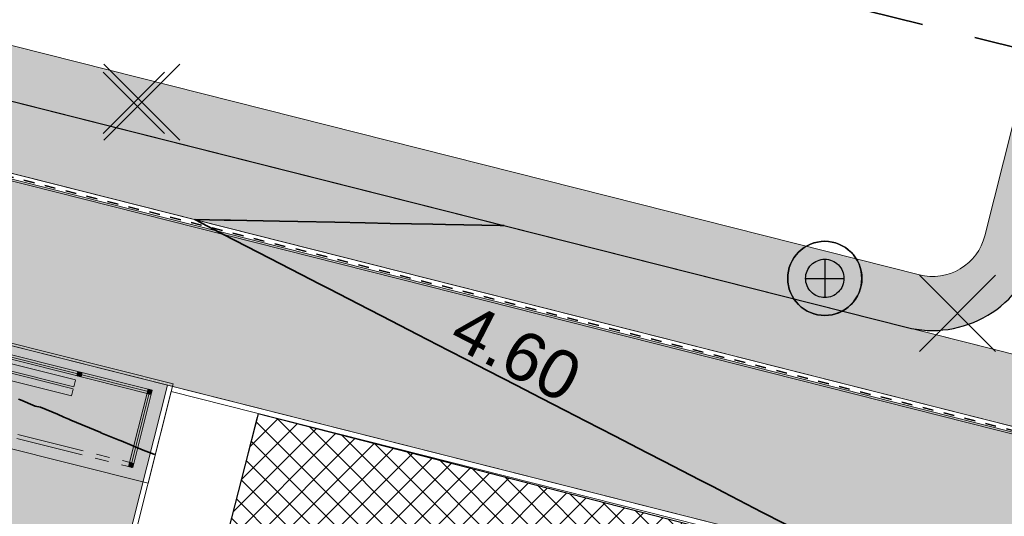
# Model space of a CAD drawing. Header units: metres. Extents: x 538891 to 1080079, y 6588829 to 13178720.
# Tile 213 of 256: x 539595 to 539613, y 6589399 to 6589409. Entities that reach past the tile are written whole.
import ezdxf

# ---------------------------------------------------------------- set-up
doc = ezdxf.new("R2010")
doc.units = ezdxf.units.M
doc.header["$LTSCALE"] = 0.4
for name, pattern in [('#9_CENTER', [5, 3.125, -0.625, 0.625, -0.625]), ('#9_DASHED', [47.625, 31.75, -15.875]), ('#9_VIA31', [1, 0.5, -0.5]), ('KATASTRIPIIR', [17.5, 10, -2.5, 2.5, -2.5])]:
    doc.linetypes.add(name, pattern=pattern)
doc.layers.add('GEO', color=7, linetype='Continuous')
doc.layers.add('KOLDE PST', color=7, linetype='Continuous')
doc.styles.add('Swis721 Lt BT', font='swissl.ttf')

# ---------------------------------------------------------------- blocks, each defined once
blk = doc.blocks.new('#9_ootekoda1')
at = {"color": 1, "linetype": 'Continuous', "lineweight": 9, "true_color": 0xff0000}
for p, q in [((2.107, 1.482), (-2.109, 1.478)), ((-2.109, 1.478), (-2.108, -0.002)), ((-2.029, 1.478), (-2.028, -0.002)), ((-0.724, 1.399), (-0.724, 1.479)), ((-0.644, 1.399), (-0.644, 1.479)), ((0.687, 1.481), (0.687, 1.401)), ((0.767, 1.481), (0.767, 1.401)), ((2.028, 0.002), (2.027, 1.482)), ((2.108, 0.002), (2.107, 1.482)), ((2.107, 1.402), (-2.109, 1.398)), ((2.067, 1.442), (-2.069, 1.438)), ((-2.069, 1.438), (-2.068, 0.038)), ((0.68, 1.322), (-1.407, 1.32)), ((-1.407, 1.32), (-1.406, 1.184)), ((0.68, 1.187), (0.68, 1.314)), ((2.068, 0.042), (2.067, 1.442)), ((-1.406, 1.184), (0.68, 1.187)), ((0.68, 1.149), (-1.406, 1.147)), ((-1.406, 1.147), (-1.406, 1.012)), ((0.68, 1.014), (0.68, 1.141)), ((-1.406, 1.012), (0.68, 1.014)), ((-2.068, 0.038), (-2.028, 0.038)), ((2.028, 0.042), (2.068, 0.042))]:
    blk.add_line(p, q, dxfattribs=at)
at = {"color": 7, "linetype": 'Continuous', "lineweight": 9}
for p, q in [((-2.109, 1.472), (-2.069, 1.432)), ((-2.109, 1.463), (-2.069, 1.423)), ((-2.107, 1.478), (-2.067, 1.438)), ((-2.098, 1.478), (-2.058, 1.438)), ((-2.089, 1.478), (-2.049, 1.438)), ((-2.08, 1.478), (-2.04, 1.438)), ((-2.072, 1.478), (-2.031, 1.438)), ((-2.063, 1.478), (-2.029, 1.445)), ((-2.054, 1.478), (-2.029, 1.454)), ((-2.045, 1.478), (-2.029, 1.462)), ((-2.036, 1.478), (-2.029, 1.471)), ((-0.724, 1.475), (-0.688, 1.439)), ((-0.724, 1.475), (-0.688, 1.439)), ((-0.724, 1.466), (-0.697, 1.439)), ((-0.719, 1.479), (-0.679, 1.439)), ((-0.71, 1.479), (-0.67, 1.439)), ((-0.702, 1.479), (-0.661, 1.439)), ((-0.693, 1.479), (-0.653, 1.439)), ((-0.684, 1.479), (-0.644, 1.439)), ((-0.675, 1.479), (-0.644, 1.448)), ((-0.666, 1.479), (-0.644, 1.457)), ((-0.657, 1.479), (-0.644, 1.466)), ((-0.648, 1.479), (-0.644, 1.475)), ((0.687, 1.48), (0.726, 1.441)), ((0.687, 1.471), (0.717, 1.441)), ((0.687, 1.462), (0.709, 1.441)), ((0.695, 1.481), (0.735, 1.441)), ((0.704, 1.481), (0.744, 1.441)), ((0.713, 1.481), (0.753, 1.441)), ((0.722, 1.481), (0.762, 1.441)), ((0.73, 1.481), (0.767, 1.444)), ((0.739, 1.481), (0.767, 1.453)), ((0.748, 1.481), (0.767, 1.462)), ((0.757, 1.481), (0.767, 1.471)), ((0.766, 1.481), (0.767, 1.479)), ((2.027, 1.476), (2.061, 1.442)), ((2.027, 1.468), (2.052, 1.442)), ((2.03, 1.482), (2.107, 1.405)), ((2.039, 1.482), (2.107, 1.414)), ((2.047, 1.482), (2.107, 1.423)), ((2.056, 1.482), (2.107, 1.432)), ((2.065, 1.482), (2.107, 1.441)), ((2.074, 1.482), (2.107, 1.45)), ((2.083, 1.482), (2.107, 1.458)), ((2.092, 1.482), (2.107, 1.467)), ((2.1, 1.482), (2.107, 1.476)), ((-2.109, 1.454), (-2.069, 1.414)), ((-2.109, 1.445), (-2.069, 1.405)), ((-2.109, 1.436), (-2.071, 1.398)), ((-2.109, 1.427), (-2.08, 1.398)), ((-2.109, 1.419), (-2.089, 1.398)), ((-2.109, 1.41), (-2.098, 1.398)), ((-2.109, 1.401), (-2.106, 1.398)), ((-0.724, 1.457), (-0.706, 1.439)), ((-0.724, 1.449), (-0.715, 1.439)), ((-0.724, 1.44), (-0.723, 1.439)), ((-0.724, 1.431), (-0.692, 1.399)), ((-0.724, 1.422), (-0.701, 1.399)), ((-0.724, 1.413), (-0.71, 1.399)), ((-0.724, 1.404), (-0.719, 1.399)), ((-0.723, 1.439), (-0.683, 1.399)), ((-0.715, 1.439), (-0.674, 1.399)), ((-0.706, 1.439), (-0.666, 1.399)), ((-0.697, 1.439), (-0.657, 1.399)), ((-0.688, 1.439), (-0.648, 1.399)), ((-0.688, 1.439), (-0.648, 1.399)), ((-0.679, 1.439), (-0.644, 1.404)), ((-0.67, 1.439), (-0.644, 1.413)), ((-0.661, 1.439), (-0.644, 1.422)), ((-0.653, 1.439), (-0.644, 1.43)), ((-0.644, 1.439), (-0.644, 1.439)), ((0.687, 1.453), (0.7, 1.441)), ((0.687, 1.444), (0.691, 1.441)), ((0.687, 1.436), (0.722, 1.401)), ((0.687, 1.427), (0.713, 1.401)), ((0.687, 1.418), (0.704, 1.401)), ((0.687, 1.409), (0.696, 1.401)), ((0.691, 1.441), (0.731, 1.401)), ((0.7, 1.441), (0.74, 1.401)), ((0.709, 1.441), (0.749, 1.401)), ((0.717, 1.441), (0.757, 1.401)), ((0.726, 1.441), (0.766, 1.401)), ((0.735, 1.441), (0.767, 1.409)), ((0.744, 1.441), (0.767, 1.418)), ((0.753, 1.441), (0.767, 1.426)), ((0.762, 1.441), (0.767, 1.435)), ((2.027, 1.459), (2.043, 1.442)), ((2.027, 1.45), (2.034, 1.442)), ((2.027, 1.441), (2.066, 1.402)), ((2.027, 1.432), (2.057, 1.402)), ((2.027, 1.423), (2.048, 1.402)), ((2.027, 1.415), (2.039, 1.402)), ((2.027, 1.406), (2.03, 1.402)), ((2.034, 1.442), (2.067, 1.41)), ((2.043, 1.442), (2.067, 1.419)), ((2.052, 1.442), (2.067, 1.428)), ((2.061, 1.442), (2.067, 1.436)), ((2.067, 1.436), (2.101, 1.402)), ((2.067, 1.428), (2.092, 1.402)), ((2.067, 1.419), (2.083, 1.402)), ((2.067, 1.41), (2.074, 1.402)), ((-2.108, 0.075), (-2.031, -0.002)), ((-2.108, 0.066), (-2.04, -0.002)), ((-2.108, 0.057), (-2.048, -0.002)), ((-2.108, 0.049), (-2.057, -0.002)), ((-2.108, 0.04), (-2.066, -0.002)), ((-2.108, 0.031), (-2.075, -0.002)), ((-2.108, 0.022), (-2.084, -0.002)), ((-2.108, 0.013), (-2.093, -0.002)), ((-2.108, 0.004), (-2.101, -0.002)), ((-2.102, 0.078), (-2.068, 0.044)), ((-2.093, 0.078), (-2.068, 0.053)), ((-2.084, 0.078), (-2.068, 0.062)), ((-2.075, 0.078), (-2.068, 0.07)), ((-2.068, 0.07), (-2.035, 0.038)), ((-2.068, 0.062), (-2.044, 0.038)), ((-2.068, 0.053), (-2.053, 0.038)), ((-2.068, 0.044), (-2.062, 0.038)), ((-2.067, 0.078), (-2.028, 0.039)), ((-2.062, 0.038), (-2.028, 0.004)), ((-2.058, 0.078), (-2.028, 0.048)), ((-2.053, 0.038), (-2.028, 0.013)), ((-2.049, 0.078), (-2.028, 0.057)), ((-2.044, 0.038), (-2.028, 0.022)), ((-2.04, 0.078), (-2.028, 0.066)), ((-2.035, 0.038), (-2.028, 0.031)), ((-2.031, 0.078), (-2.028, 0.075)), ((2.028, 0.08), (2.066, 0.042)), ((2.028, 0.071), (2.057, 0.042)), ((2.028, 0.062), (2.048, 0.042)), ((2.028, 0.053), (2.039, 0.042)), ((2.028, 0.044), (2.03, 0.042)), ((2.028, 0.036), (2.062, 0.002)), ((2.028, 0.027), (2.053, 0.002)), ((2.028, 0.018), (2.044, 0.002)), ((2.028, 0.009), (2.035, 0.002)), ((2.03, 0.042), (2.07, 0.002)), ((2.035, 0.082), (2.068, 0.049)), ((2.039, 0.042), (2.079, 0.002)), ((2.043, 0.082), (2.068, 0.058)), ((2.048, 0.042), (2.088, 0.002)), ((2.052, 0.082), (2.068, 0.066)), ((2.057, 0.042), (2.097, 0.002)), ((2.061, 0.082), (2.068, 0.075)), ((2.066, 0.042), (2.106, 0.002)), ((2.068, 0.075), (2.108, 0.035)), ((2.068, 0.066), (2.108, 0.026)), ((2.068, 0.058), (2.108, 0.018)), ((2.068, 0.049), (2.108, 0.009)), ((2.07, 0.082), (2.108, 0.044)), ((2.079, 0.082), (2.108, 0.053)), ((2.088, 0.082), (2.108, 0.062)), ((2.096, 0.082), (2.108, 0.071)), ((2.105, 0.082), (2.108, 0.079))]:
    blk.add_line(p, q, dxfattribs=at)
at = {"color": 1, "linetype": '#9_CENTER', "lineweight": 9, "true_color": 0xff0000}
for p, q in [((-2.108, 0.078), (2.108, 0.082)), ((-2.108, -0.002), (2.108, 0.002))]:
    blk.add_line(p, q, dxfattribs=at)
at = {"color": 1, "linetype": '#9_DASHED', "lineweight": 9, "true_color": 0xff0000, "flags": 128}
blk.add_lwpolyline([(-2.458, -0.212), (2.458, -0.208), (2.456, 1.692), (-2.46, 1.688)], close=True, dxfattribs=at)
blk = doc.blocks.new('#9_019061_PP_TL (2D)')
at = {"linetype": 'Continuous', "lineweight": 0, "true_color": 0xffdf7f}
blk.add_hatch(color=41, dxfattribs=at).paths.add_polyline_path([(540078.003, 6589286.742), (539977.647, 6589311.778), (539969.908, 6589313.555), (539852.414, 6589342.431), (539846.47, 6589343.924), (539792.574, 6589357.385), (539787.216, 6589358.722), (539640.499, 6589395.8), (539628.265, 6589398.679), (539563.853, 6589414.964), (539555.977, 6589416.819), (539478.729, 6589436.237), (539478.412, 6589434.976), (539555.642, 6589415.563), (539563.534, 6589413.704), (539630.826, 6589396.691), (539632.563, 6589396.291), (539640.055, 6589394.571), (539786.85, 6589357.474), (539792.259, 6589356.124), (539846.155, 6589342.663), (539852.104, 6589341.168), (539969.597, 6589312.292), (539977.344, 6589310.514), (540019.725, 6589299.941), (540032.932, 6589296.647), (540077.689, 6589285.481), (540077.696, 6589285.479)])
at = {"linetype": 'Continuous', "lineweight": 0, "true_color": 0xadadad}
h = blk.add_hatch(color=253, dxfattribs=at)
edge = h.paths.add_edge_path()
edge.add_line((539477.763, 6589431.943), (539486.257, 6589429.808))
edge.add_line((539486.257, 6589429.808), (539486.111, 6589429.226))
edge.add_line((539486.111, 6589429.226), (539487.565, 6589428.86))
edge.add_line((539487.565, 6589428.86), (539487.712, 6589429.442))
edge.add_line((539487.712, 6589429.442), (539555.659, 6589412.363))
edge.add_line((539555.659, 6589412.363), (539562.756, 6589410.649))
edge.add_line((539562.756, 6589410.649), (539566.807, 6589409.679))
edge.add_line((539566.807, 6589409.679), (539620.112, 6589396.202))
edge.add_arc((539619.597, 6589394.166), 2.1, -13.6535, 75.8113, ccw=False)
edge.add_line((539621.638, 6589393.67), (539620.716, 6589389.878))
edge.add_line((539620.716, 6589389.878), (539624.409, 6589388.981))
edge.add_line((539624.409, 6589388.981), (539625.313, 6589392.701))
edge.add_arc((539627.353, 6589392.205), 2.1, 75.8112, 166.3466, ccw=False)
edge.add_line((539627.868, 6589394.241), (539632.602, 6589393.044))
edge.add_line((539632.602, 6589393.044), (539643.072, 6589390.611))
edge.add_line((539643.072, 6589390.611), (539786.037, 6589354.482))
edge.add_line((539786.037, 6589354.482), (539792.301, 6589352.918))
edge.add_line((539792.301, 6589352.918), (539845.344, 6589339.67))
edge.add_line((539845.344, 6589339.67), (539851.412, 6589338.146))
edge.add_line((539851.412, 6589338.146), (539860.749, 6589335.851))
edge.add_line((539860.749, 6589335.851), (539968.699, 6589309.321))
edge.add_line((539968.699, 6589309.321), (539969.227, 6589309.197))
edge.add_line((539969.227, 6589309.197), (539974.974, 6589307.85))
edge.add_line((539974.974, 6589307.85), (539975.888, 6589307.636))
edge.add_line((539975.888, 6589307.636), (539978.942, 6589306.92))
edge.add_line((539978.942, 6589306.92), (540047.125, 6589289.911))
edge.add_arc((540046.617, 6589287.873), 2.1, -13.971, 75.9922, ccw=False)
edge.add_line((540048.655, 6589287.366), (540047.815, 6589283.99))
edge.add_line((540047.815, 6589283.99), (540051.503, 6589283.073))
edge.add_line((540051.503, 6589283.073), (540052.341, 6589286.444))
edge.add_arc((540054.379, 6589285.937), 2.1, 75.9922, 166.029, ccw=False)
edge.add_line((540054.887, 6589287.974), (540076.817, 6589282.503))
edge.add_line((540076.817, 6589282.503), (540083.44, 6589280.809))
edge.add_line((540083.44, 6589280.809), (540088.494, 6589279.535))
edge.add_arc((540094.458, 6589303.195), 24.4, 255.8537, 302.8232)
edge.add_line((540107.684, 6589282.691), (540136.951, 6589301.569))
edge.add_arc((540138.089, 6589299.804), 2.1, 48.2667, 122.8232, ccw=False)
edge.add_line((540139.487, 6589301.372), (540137.771, 6589305.668))
edge.add_line((540137.771, 6589305.668), (540106.057, 6589285.212))
edge.add_arc((540094.458, 6589303.195), 21.4, 255.8537, 302.8232, ccw=False)
edge.add_line((540089.227, 6589282.444), (540083.948, 6589283.775))
edge.add_line((540083.948, 6589283.775), (540077.664, 6589285.384))
edge.add_line((540077.664, 6589285.384), (540032.908, 6589296.55))
edge.add_line((540032.908, 6589296.55), (540019.7, 6589299.844))
edge.add_line((540019.7, 6589299.844), (539977.321, 6589310.417))
edge.add_line((539977.321, 6589310.417), (539969.574, 6589312.195))
edge.add_line((539969.574, 6589312.195), (539852.079, 6589341.071))
edge.add_line((539852.079, 6589341.071), (539846.13, 6589342.566))
edge.add_line((539846.13, 6589342.566), (539792.234, 6589356.027))
edge.add_line((539792.234, 6589356.027), (539786.826, 6589357.377))
edge.add_line((539786.826, 6589357.377), (539640.031, 6589394.474))
edge.add_line((539640.031, 6589394.474), (539632.54, 6589396.194))
edge.add_line((539632.54, 6589396.194), (539630.802, 6589396.594))
edge.add_line((539630.802, 6589396.594), (539563.511, 6589413.607))
edge.add_line((539563.511, 6589413.607), (539555.618, 6589415.466))
edge.add_line((539555.618, 6589415.466), (539478.485, 6589434.855))
edge.add_line((539478.485, 6589434.855), (539477.763, 6589431.943))
blk.add_hatch(color=253, dxfattribs=at).paths.add_polyline_path([(539575.399, 6589407.507), (539597.749, 6589401.856), (539596.852, 6589398.309), (539594.825, 6589399.049), (539574.509, 6589403.984)])
at = {"color": 26, "linetype": 'Continuous', "lineweight": 9, "true_color": 0x7f1f00, "flags": 128}
for points in [[(539478.378, 6589434.84), (539555.609, 6589415.427), (539563.501, 6589413.568), (539630.793, 6589396.555), (539632.531, 6589396.155), (539640.022, 6589394.435), (539786.816, 6589357.338), (539792.225, 6589355.988), (539846.121, 6589342.527), (539852.07, 6589341.033), (539969.565, 6589312.156), (539977.312, 6589310.378), (540019.691, 6589299.806), (540032.898, 6589296.511), (540077.654, 6589285.345), (540083.938, 6589283.736), (540089.218, 6589282.406, 0.207862), (540106.079, 6589285.178), (540137.895, 6589305.701)], [(539478.412, 6589434.976), (539555.642, 6589415.563), (539563.534, 6589413.704), (539630.826, 6589396.691), (539632.563, 6589396.291), (539640.055, 6589394.571), (539786.85, 6589357.474), (539792.259, 6589356.124), (539846.155, 6589342.663), (539852.104, 6589341.168), (539969.597, 6589312.292), (539977.344, 6589310.514), (540019.725, 6589299.941), (540032.932, 6589296.647), (540077.689, 6589285.481), (540083.973, 6589283.872), (540089.252, 6589282.541, 0.207862), (540106.003, 6589285.296), (540137.819, 6589305.818)]]:
    blk.add_lwpolyline(points, format="xyb", dxfattribs=at)
at = {"color": 26, "linetype": '#9_VIA31', "lineweight": 35, "true_color": 0x7f1f00, "flags": 128}
blk.add_lwpolyline([(538967.148, 6589597.12), (538965.773, 6589591.531), (538963.436, 6589580.669, 0.090401), (538963.194, 6589573.008), (538965.83, 6589555.415, 0.276139), (538973.235, 6589546.397), (538977.322, 6589545.185), (538983.151, 6589543.647, 0.054191), (538991.031, 6589542.458), (538997.302, 6589542.197, -0.05419), (539002.245, 6589541.451), (539020.515, 6589536.63), (539037.121, 6589531.45, 0.091075), (539048.373, 6589530.086), (539075.144, 6589531.72, -0.076752), (539091.29, 6589530.226), (539160.926, 6589512.781), (539209.534, 6589500.512), (539288.549, 6589480.453, 0.019126), (539291.643, 6589479.792), (539316.116, 6589475.538), (539397.213, 6589455.141), (539432.331, 6589446.274), (539471.482, 6589436.614), (539478.395, 6589434.908), (539555.625, 6589415.495), (539563.518, 6589413.636), (539630.809, 6589396.623), (539632.547, 6589396.223), (539640.038, 6589394.503), (539786.833, 6589357.406), (539792.242, 6589356.056), (539846.138, 6589342.595), (539852.087, 6589341.1), (539969.581, 6589312.224), (539977.328, 6589310.446), (540019.708, 6589299.874), (540032.915, 6589296.579), (540077.671, 6589285.413), (540083.955, 6589283.804), (540089.235, 6589282.474, 0.207862), (540106.041, 6589285.237), (540137.857, 6589305.759)], format="xyb", dxfattribs=at)
at = {"color": 41, "linetype": 'Continuous', "lineweight": 9, "true_color": 0xffdf7f, "flags": 128}
for points in [[(539787.216, 6589358.722), (539640.499, 6589395.8), (539628.265, 6589398.679), (539563.853, 6589414.964), (539555.977, 6589416.819), (539478.729, 6589436.237)], [(539478.412, 6589434.976), (539555.642, 6589415.563), (539563.534, 6589413.704), (539630.826, 6589396.691), (539632.563, 6589396.291), (539640.055, 6589394.571), (539786.85, 6589357.474)]]:
    blk.add_lwpolyline(points, dxfattribs=at)
at = {"color": 251, "linetype": 'Continuous', "lineweight": 9, "true_color": 0x5b5b5b, "flags": 128}
blk.add_lwpolyline([(539487.712, 6589429.442), (539555.659, 6589412.363), (539562.756, 6589410.649), (539566.807, 6589409.679), (539620.112, 6589396.202, -0.41148), (539621.638, 6589393.67), (539620.716, 6589389.878), (539624.409, 6589388.981), (539625.313, 6589392.701, -0.416953), (539627.868, 6589394.241), (539632.602, 6589393.044), (539643.072, 6589390.611), (539786.037, 6589354.482)], format="xyb", dxfattribs=at)
blk.add_lwpolyline([(539786.826, 6589357.377), (539640.031, 6589394.474), (539632.54, 6589396.194), (539630.802, 6589396.594), (539563.511, 6589413.607), (539555.618, 6589415.466), (539478.485, 6589434.855)], dxfattribs=at)
at = {"color": 5, "linetype": 'Continuous', "lineweight": 30, "true_color": 0x0000ff, "flags": 128}
blk.add_lwpolyline([(539569.916, 6589413.431), (539611.455, 6589402.929, 0.414214), (539613.884, 6589404.378), (539614.752, 6589407.811)], format="xyb", dxfattribs=at)
at = {"color": 41, "linetype": 'Continuous', "lineweight": 9, "true_color": 0xffdf7f, "flags": 128}
blk.add_lwpolyline([(539614.752, 6589407.811), (539613.884, 6589404.378, -0.414214), (539611.455, 6589402.929), (539617.272, 6589401.459, -0.414214), (539615.823, 6589403.888), (539616.691, 6589407.321), (539614.752, 6589407.811)], format="xyb", dxfattribs=at)
at = {"color": 251, "linetype": 'Continuous', "lineweight": 9, "true_color": 0x5b5b5b, "flags": 128}
blk.add_lwpolyline([(539575.399, 6589407.507), (539597.749, 6589401.856), (539596.852, 6589398.309), (539594.825, 6589399.049), (539574.509, 6589403.984)], close=True, dxfattribs=at)
at = {"color": 5, "linetype": 'Continuous', "lineweight": 35, "true_color": 0x0000ff, "flags": 128}
for points in [[(539603.998, 6589404.814), (539603.935, 6589404.816), (539603.921, 6589404.816), (539602.908, 6589404.836), (539602.671, 6589404.84), (539601.882, 6589404.855), (539601.421, 6589404.864), (539600.855, 6589404.875), (539600.171, 6589404.888), (539599.829, 6589404.895), (539598.921, 6589404.913), (539598.802, 6589404.915), (539598.256, 6589404.925), (539598.742, 6589404.675), (539598.78, 6589404.655), (539599.654, 6589404.205), (539600.41, 6589403.815), (539600.567, 6589403.734), (539600.748, 6589403.641), (539601.479, 6589403.264), (539601.732, 6589403.134), (539602.392, 6589402.793), (539602.963, 6589402.499), (539603.304, 6589402.323), (539603.7, 6589402.119), (539604.217, 6589401.852), (539604.684, 6589401.612), (539605.13, 6589401.382), (539605.515, 6589401.183), (539606.042, 6589400.912), (539606.652, 6589400.597), (539606.955, 6589400.441), (539607.636, 6589400.09), (539607.867, 6589399.971), (539608.067, 6589399.868), (539608.78, 6589399.5), (539609.604, 6589399.076)], [(539594.988, 6589401.591), (539595.022, 6589401.583), (539595.298, 6589401.467), (539595.299, 6589401.466), (539595.398, 6589401.444), (539595.709, 6589401.313), (539595.711, 6589401.313), (539595.825, 6589401.263), (539595.922, 6589401.222), (539595.923, 6589401.222), (539595.96, 6589401.206), (539596.514, 6589400.973), (539596.517, 6589400.972), (539596.76, 6589400.873), (539596.852, 6589400.835), (539596.853, 6589400.834), (539596.894, 6589400.818), (539597.3, 6589400.648), (539597.302, 6589400.647), (539597.498, 6589400.574), (539597.498, 6589400.574), (539597.504, 6589400.572), (539597.508, 6589400.574)]]:
    blk.add_lwpolyline(points, dxfattribs=at)
at = {"color": 144, "linetype": 'Continuous', "lineweight": 9, "true_color": 0x007299, "flags": 128}
for points in [[(539632.602, 6589393.044), (539627.868, 6589394.241, 0.416953), (539625.313, 6589392.701), (539624.409, 6589388.981), (539620.716, 6589389.878), (539621.638, 6589393.67, 0.41148), (539620.112, 6589396.202), (539597.749, 6589401.856), (539596.852, 6589398.309)], [(539620.619, 6589389.901), (539621.54, 6589393.694, 0.41148), (539620.087, 6589396.105), (539597.822, 6589401.734), (539596.947, 6589398.274)]]:
    blk.add_lwpolyline(points, format="xyb", dxfattribs=at)
at = {"color": 1, "true_color": 0xff0000, "rotation": 345.8421126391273}
blk.add_blockref('#9_ootekoda1', (539595.062, 6589400.837), dxfattribs=at)
at = {"color": 5, "true_color": 0x0000ff, "insert": (539604.013, 6589402.053), "char_height": 0.9, "attachment_point": 8, "rotation": 332.7293, "line_spacing_factor": 1.004016, "style": 'Swis721 Lt BT'}
blk.add_mtext('4.60', dxfattribs=at)
blk = doc.blocks.new('KOLDE PST TL')
at = {"color": 7}
blk.add_blockref('#9_019061_PP_TL (2D)', (0, 0), dxfattribs=at)
blk = doc.blocks.new('#13_Kolde pst HP -xref$0$likvideeritav')
at = {"color": 1, "linetype": 'Continuous', "lineweight": 25, "true_color": 0xff0000}
for p, q in [((0.707, -0.707), (-0.707, 0.707)), ((0.707, 0.707), (-0.707, -0.707))]:
    blk.add_line(p, q, dxfattribs=at)
blk = doc.blocks.new('#13_KOLDE TAIM (2D)')
at = {"linetype": 'Continuous', "lineweight": 0, "true_color": 0xc4f877}
h = blk.add_hatch(color=71, dxfattribs=at)
edge = h.paths.add_edge_path()
edge.add_line((539570.046, 6589413.398), (539611.455, 6589402.929))
edge.add_arc((539611.945, 6589404.868), 2, 255.8113, 345.8113)
edge.add_line((539613.884, 6589404.378), (539614.752, 6589407.811))
edge.add_line((539614.752, 6589407.811), (539613.782, 6589408.056))
edge.add_line((539613.782, 6589408.056), (539612.914, 6589404.623))
edge.add_arc((539611.945, 6589404.868), 1, 255.8113, 345.8113, ccw=False)
edge.add_line((539611.7, 6589403.899), (539569.425, 6589414.587))
edge.add_line((539569.425, 6589414.587), (539570.046, 6589413.398))
at = {"linetype": 'Continuous', "lineweight": 5, "true_color": 0xcc9900}
h = blk.add_hatch(dxfattribs=at)
h.set_pattern_fill('#13_ANSI37', color=42, style=0, pattern_type=2)
h.set_pattern_definition([(45, (0, 0), (-0.224506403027, 0.224506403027), []), (135, (0, 0), (-0.224506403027, -0.224506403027), [])])
h.paths.add_polyline_path([(539610.923, 6589393.175), (539612.156, 6589398.052), (539599.434, 6589401.323), (539598.507, 6589397.705)])
at = {"color": 7, "linetype": 'Continuous', "lineweight": 5}
blk.add_line((539598.507, 6589397.705), (539599.417, 6589401.258), dxfattribs=at)
at = {"color": 71, "linetype": 'Continuous', "lineweight": 5, "true_color": 0xc4f877, "flags": 128}
blk.add_lwpolyline([(539570.046, 6589413.398), (539611.455, 6589402.929, 0.414214), (539613.884, 6589404.378), (539614.752, 6589407.811), (539613.782, 6589408.056), (539612.914, 6589404.623, -0.414214), (539611.7, 6589403.899), (539569.425, 6589414.587)], format="xyb", close=True, dxfattribs=at)
at = {"color": 42, "linetype": 'Continuous', "lineweight": 25, "true_color": 0xcc9900, "flags": 128}
blk.add_lwpolyline([(539610.923, 6589393.175), (539612.156, 6589398.052), (539599.434, 6589401.323), (539598.507, 6589397.705)], close=True, dxfattribs=at)
at = {"color": 1, "true_color": 0xff0000}
for p in [(539597.276, 6589407.104), (539612.408, 6589403.186)]:
    blk.add_blockref('#13_Kolde pst HP -xref$0$likvideeritav', p, dxfattribs=at)
blk = doc.blocks.new('Kolde pst Taim')
at = {"color": 13, "true_color": 0xff4646}
blk.add_blockref('#13_KOLDE TAIM (2D)', (0, 0), dxfattribs=at)
blk = doc.blocks.new('#15_019061_PP_ELV-4-01_v01_Puhas$0$A$C2D7D09D12')
at = {"color": 1, "linetype": 'Continuous', "lineweight": 25, "true_color": 0xff0000}
for p, q in [((0.035, 0.035), (1.171, 1.171)), ((0.035, 1.171), (1.171, 0.035))]:
    blk.add_line(p, q, dxfattribs=at)
blk = doc.blocks.new('#15_Kolde pst ELV-3 (2D)')
at = {"color": 1, "linetype": 'Continuous', "lineweight": 25, "true_color": 0xff0000}
for p, q in [((539609.945, 6589404.19), (539609.945, 6589403.478)), ((539609.589, 6589403.834), (539610.301, 6589403.834))]:
    blk.add_line(p, q, dxfattribs=at)
at = {"color": 1, "linetype": 'Continuous', "lineweight": 25, "true_color": 0xff0000, "flags": 128}
for points in [[(539610.633, 6589403.834), (539610.63, 6589403.767), (539610.62, 6589403.7), (539610.603, 6589403.635), (539610.581, 6589403.571), (539610.552, 6589403.51), (539610.517, 6589403.452), (539610.477, 6589403.398), (539610.432, 6589403.348), (539610.382, 6589403.303), (539610.327, 6589403.262), (539610.27, 6589403.228), (539610.209, 6589403.199), (539610.145, 6589403.176), (539610.08, 6589403.16), (539610.013, 6589403.15), (539609.945, 6589403.146), (539609.878, 6589403.15), (539609.811, 6589403.16), (539609.746, 6589403.176), (539609.682, 6589403.199), (539609.621, 6589403.228), (539609.563, 6589403.262), (539609.509, 6589403.303), (539609.459, 6589403.348), (539609.414, 6589403.398), (539609.374, 6589403.452), (539609.339, 6589403.51), (539609.31, 6589403.571), (539609.287, 6589403.635), (539609.271, 6589403.7), (539609.261, 6589403.767), (539609.258, 6589403.834), (539609.261, 6589403.902), (539609.271, 6589403.968), (539609.287, 6589404.034), (539609.31, 6589404.097), (539609.339, 6589404.158), (539609.374, 6589404.216), (539609.414, 6589404.271), (539609.459, 6589404.321), (539609.509, 6589404.366), (539609.563, 6589404.406), (539609.621, 6589404.441), (539609.682, 6589404.47), (539609.746, 6589404.492), (539609.811, 6589404.509), (539609.878, 6589404.519), (539609.945, 6589404.522), (539610.013, 6589404.519), (539610.08, 6589404.509), (539610.145, 6589404.492), (539610.209, 6589404.47), (539610.27, 6589404.441), (539610.327, 6589404.406), (539610.382, 6589404.366), (539610.432, 6589404.321), (539610.477, 6589404.271), (539610.517, 6589404.216), (539610.552, 6589404.158), (539610.581, 6589404.097), (539610.603, 6589404.034), (539610.62, 6589403.968), (539610.63, 6589403.902)], [(539610.301, 6589403.834), (539610.3, 6589403.799), (539610.294, 6589403.765), (539610.286, 6589403.731), (539610.274, 6589403.698), (539610.259, 6589403.666), (539610.241, 6589403.636), (539610.22, 6589403.608), (539610.197, 6589403.583), (539610.171, 6589403.559), (539610.143, 6589403.538), (539610.113, 6589403.52), (539610.082, 6589403.505), (539610.049, 6589403.494), (539610.015, 6589403.485), (539609.98, 6589403.48), (539609.945, 6589403.478), (539609.91, 6589403.48), (539609.876, 6589403.485), (539609.842, 6589403.494), (539609.809, 6589403.505), (539609.778, 6589403.52), (539609.748, 6589403.538), (539609.72, 6589403.559), (539609.694, 6589403.583), (539609.67, 6589403.608), (539609.649, 6589403.636), (539609.631, 6589403.666), (539609.617, 6589403.698), (539609.605, 6589403.731), (539609.596, 6589403.765), (539609.591, 6589403.799), (539609.589, 6589403.834), (539609.591, 6589403.869), (539609.596, 6589403.904), (539609.605, 6589403.938), (539609.617, 6589403.97), (539609.631, 6589404.002), (539609.649, 6589404.032), (539609.67, 6589404.06), (539609.694, 6589404.086), (539609.72, 6589404.109), (539609.748, 6589404.13), (539609.778, 6589404.148), (539609.809, 6589404.163), (539609.842, 6589404.175), (539609.876, 6589404.183), (539609.91, 6589404.188), (539609.945, 6589404.19), (539609.98, 6589404.188), (539610.015, 6589404.183), (539610.049, 6589404.175), (539610.082, 6589404.163), (539610.113, 6589404.148), (539610.143, 6589404.13), (539610.171, 6589404.109), (539610.197, 6589404.086), (539610.22, 6589404.06), (539610.241, 6589404.032), (539610.259, 6589404.002), (539610.274, 6589403.97), (539610.286, 6589403.938), (539610.294, 6589403.904), (539610.3, 6589403.869)], [(539610.301, 6589403.834), (539610.3, 6589403.799), (539610.294, 6589403.765), (539610.286, 6589403.731), (539610.274, 6589403.698), (539610.259, 6589403.666), (539610.241, 6589403.636), (539610.22, 6589403.608), (539610.197, 6589403.583), (539610.171, 6589403.559), (539610.143, 6589403.538), (539610.113, 6589403.52), (539610.082, 6589403.505), (539610.049, 6589403.494), (539610.015, 6589403.485), (539609.98, 6589403.48), (539609.945, 6589403.478), (539609.91, 6589403.48), (539609.876, 6589403.485), (539609.842, 6589403.494), (539609.809, 6589403.505), (539609.778, 6589403.52), (539609.748, 6589403.538), (539609.72, 6589403.559), (539609.694, 6589403.583), (539609.67, 6589403.608), (539609.649, 6589403.636), (539609.631, 6589403.666), (539609.617, 6589403.698), (539609.605, 6589403.731), (539609.596, 6589403.765), (539609.591, 6589403.799), (539609.589, 6589403.834), (539609.591, 6589403.869), (539609.596, 6589403.904), (539609.605, 6589403.938), (539609.617, 6589403.97), (539609.631, 6589404.002), (539609.649, 6589404.032), (539609.67, 6589404.06), (539609.694, 6589404.086), (539609.72, 6589404.109), (539609.748, 6589404.13), (539609.778, 6589404.148), (539609.809, 6589404.163), (539609.842, 6589404.175), (539609.876, 6589404.183), (539609.91, 6589404.188), (539609.945, 6589404.19), (539609.98, 6589404.188), (539610.015, 6589404.183), (539610.049, 6589404.175), (539610.082, 6589404.163), (539610.113, 6589404.148), (539610.143, 6589404.13), (539610.171, 6589404.109), (539610.197, 6589404.086), (539610.22, 6589404.06), (539610.241, 6589404.032), (539610.259, 6589404.002), (539610.274, 6589403.97), (539610.286, 6589403.938), (539610.294, 6589403.904), (539610.3, 6589403.869)]]:
    blk.add_lwpolyline(points, close=True, dxfattribs=at)
blk.add_lwpolyline([(539610.633, 6589403.834, 0.414214), (539609.945, 6589404.522, 0.414214), (539609.258, 6589403.834, 0.414214), (539609.945, 6589403.146, 0.414214), (539610.633, 6589403.834)], format="xyb", close=True, dxfattribs=at)
at = {"color": 7}
blk.add_blockref('#15_019061_PP_ELV-4-01_v01_Puhas$0$A$C2D7D09D12', (539596.523, 6589406.486), dxfattribs=at)
blk = doc.blocks.new('Kolde pst EL')
at = {"color": 13, "true_color": 0xff4646}
blk.add_blockref('#15_Kolde pst ELV-3 (2D)', (0, 0), dxfattribs=at)

msp = doc.modelspace()

# ---------------------------------------------------------------- linework, layer by layer
at = {"layer": 'GEO', "color": 35, "linetype": 'KATASTRIPIIR', "lineweight": 35, "true_color": 0xb1703a, "flags": 128}
msp.add_lwpolyline([(539443.01, 6589409.31), (539452.71, 6589448.01), (539474.09, 6589442.7), (539521.35, 6589512.66), (539531.92, 6589505.27), (539524.3, 6589495.39), (539522.08, 6589499.6), (539481.56, 6589440.85), (539563.86, 6589420.43), (539625.52, 6589405.13), (539608.81, 6589440.29), (539609.75, 6589442.99), (539608, 6589446.67), (539559.55, 6589546.11), (539564.46, 6589553.36), (539630.53, 6589415.87), (539746.58, 6589386.48), (539806.68, 6589371.25), (539851.41, 6589359.92), (539871.95, 6589354.72), (539867.18, 6589363.58), (539926.12, 6589348.66), (539949.09, 6589342.84), (539954.98, 6589344.13), (539958.19, 6589351.42), (539955.18, 6589364.57), (539908.73, 6589450.44), (539900.61, 6589446.07), (539894.15, 6589442.58), (539889.14, 6589451.77), (539891.02, 6589452.73), (539900.13, 6589457.61), (539896.12, 6589465.27), (539900.48, 6589467.33), (539893.45, 6589480.29), (539898.64, 6589483.31), (539888.11, 6589505.36), (539888.27, 6589511.95), (539890.68, 6589517.36), (539894.85, 6589504.16), (539935.41, 6589429.13), (539960.79, 6589380.36), (539989.71, 6589324.88), (539996.79, 6589323.09), (540010.36, 6589318.34), (540064.33, 6589299.46), (540078.61, 6589294.78), (540116.43, 6589314.56), (540134.41, 6589272.73), (540099.44, 6589253.16), (539963.84, 6589287.14), (539909.52, 6589298.37), (539763.13, 6589328.62), (539689.49, 6589347.26), (539661.86, 6589354.25), (539600.04, 6589369.91), (539443.01, 6589409.31)], dxfattribs=at)

# ---------------------------------------------------------------- block references
at = {"layer": 'KOLDE PST', "color": 7}
for name in ['KOLDE PST TL', 'Kolde pst Taim', 'Kolde pst EL']:
    msp.add_blockref(name, (0, 0), dxfattribs=at)

doc.saveas('drawing.dxf')
